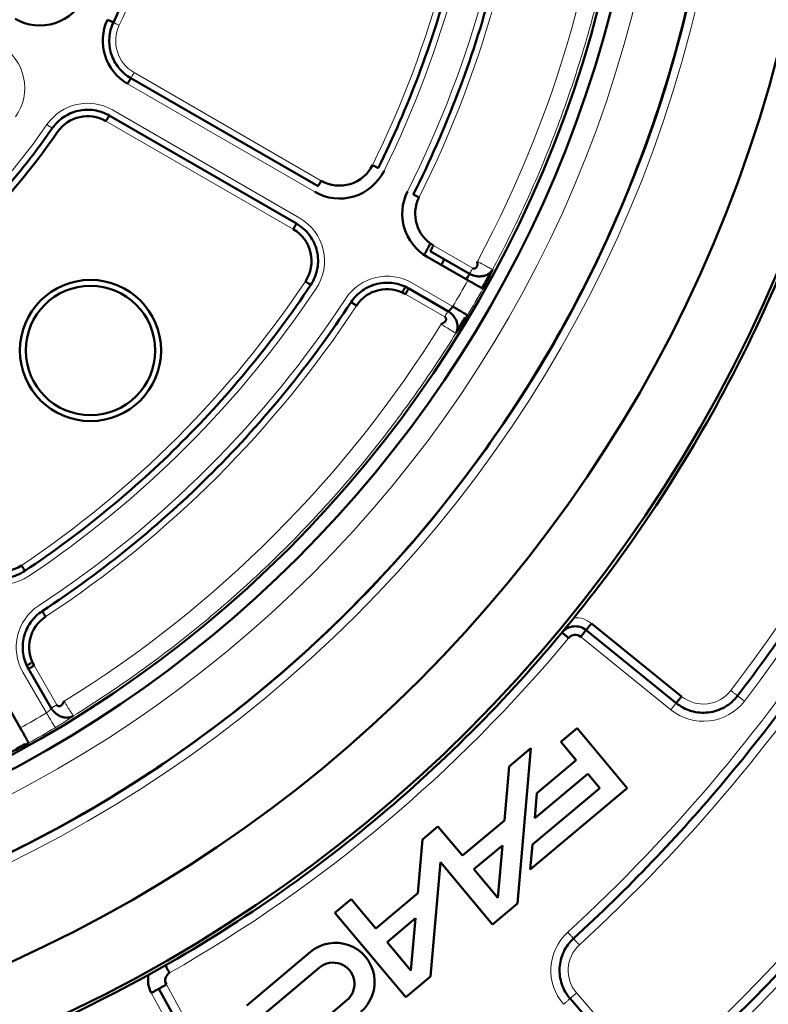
# Model space of a CAD drawing. Header units: millimetres. Extents: x 5 to 579, y 5 to 290.
# Tile 41 of 85: x 249 to 258, y 146 to 158. Entities that reach past the tile are written whole.
import ezdxf

# ---------------------------------------------------------------- set-up
doc = ezdxf.new("R2010")
doc.units = ezdxf.units.MM
doc.layers.add('1', color=7, linetype='Continuous', true_color=0xffffff)

msp = doc.modelspace()

# ---------------------------------------------------------------- linework, layer by layer
at = {"layer": '1', "color": 7, "linetype": 'Continuous', "lineweight": 50}
for p, q in [((252.37676, 155.93172), (250.20579, 157.18513)), ((249.95579, 156.75212), (252.12676, 155.49871)), ((253.67825, 155.18031), (254.13368, 154.91736)), ((254.11417, 154.84202), (253.64075, 155.11535)), ((253.42825, 154.74729), (253.88368, 154.48435)), ((256.53013, 149.94071), (255.48538, 150.78674)), ((255.54831, 150.86445), (256.59306, 150.01842)), ((249.28229, 149.88296), (249.01935, 150.33839)), ((248.65129, 150.1259), (248.92462, 149.65247)), ((255.38003, 149.64967), (255.19247, 149.49228)), ((255.96318, 148.9547), (255.38003, 149.64967)), ((254.84613, 149.41699), (254.59483, 149.20613)), ((254.68856, 147.61601), (254.84613, 149.41699)), ((255.19247, 149.49228), (255.37139, 149.27905)), ((254.59483, 149.20613), (254.5402, 148.5816)), ((255.37139, 149.27905), (254.91532, 148.89636)), ((254.88991, 148.60588), (255.50393, 149.12111)), ((255.50393, 149.12111), (255.64309, 148.95526)), ((254.83781, 148.0104), (255.96318, 148.9547)), ((255.64309, 148.95526), (254.86322, 148.30088)), ((254.91532, 148.89636), (254.88991, 148.60588)), ((253.76758, 148.51199), (253.58792, 148.36123)), ((254.05253, 148.1724), (253.76758, 148.51199)), ((254.5402, 148.5816), (254.05253, 148.1724)), ((253.58792, 148.36123), (253.53328, 147.7367)), ((254.18507, 148.01445), (254.51478, 148.29112)), ((254.51478, 148.29112), (254.46173, 147.68474)), ((254.86322, 148.30088), (254.83781, 148.0104)), ((253.68165, 146.77111), (253.79751, 148.09541)), ((253.79751, 148.09541), (254.40173, 147.37533)), ((254.46173, 147.68474), (254.18507, 148.01445)), ((253.53328, 147.7367), (253.04557, 147.32746)), ((252.76062, 147.66704), (252.57311, 147.5097)), ((253.04557, 147.32746), (252.76062, 147.66704)), ((254.40173, 147.37533), (254.68856, 147.61601)), ((252.57311, 147.5097), (253.39482, 146.53043)), ((253.1781, 147.16951), (253.50787, 147.44621)), ((253.50787, 147.44621), (253.45481, 146.83974)), ((253.45481, 146.83974), (253.1781, 147.16951)), ((252.28822, 147.05532), (251.54981, 146.43573)), ((251.68235, 146.27778), (252.39311, 146.87418)), ((253.39482, 146.53043), (253.68165, 146.77111)), ((251.18237, 145.45341), (250.53062, 146.6292)), ((252.71119, 146.49511), (252.00043, 145.89871)), ((255.2995, 146.51449), (255.92294, 145.7973))]:
    msp.add_line(p, q, dxfattribs=at)
at = {"layer": '1', "color": 2, "linetype": 'Continuous', "lineweight": 13}
for p, q in [((252.41426, 155.99667), (250.24329, 157.25008)), ((252.33926, 155.86677), (250.16829, 157.12018)), ((249.99329, 156.81707), (252.16426, 155.56366)), ((249.91829, 156.68717), (252.08926, 155.43376)), ((254.17118, 154.98231), (253.71575, 155.24526)), ((253.46575, 154.81224), (253.93917, 154.53891)), ((253.39075, 154.68234), (253.84618, 154.4194)), ((255.42244, 150.70902), (256.4672, 149.863)), ((249.34724, 149.92046), (249.0843, 150.3759)), ((249.22773, 149.82747), (248.9544, 150.30089)), ((251.26984, 145.50189), (250.61808, 146.67768)), ((251.09491, 145.40493), (250.44316, 146.58072)), ((255.37497, 146.5801), (255.99841, 145.8629))]:
    msp.add_line(p, q, dxfattribs=at)
at = {"layer": '1', "color": 7, "linetype": 'Continuous', "lineweight": 50}
msp.add_circle((242.31367, 161.45297), 13.9, dxfattribs=at)
for centre, radius, start, end in [((242.31367, 161.45297), 14.75, 270, 90), ((242.31367, 161.45297), 13.75, 270, 90), ((242.31367, 161.45297), 16.70868, 180, 0), ((242.31367, 161.45297), 15.89931, 180, 0), ((249.1513, 158.37129), 0.575, 240, 335.73917), ((250.45579, 157.61814), 0.575, 154.780192, 240), ((249.70579, 156.31911), 0.425, 60, 145.219808), ((242.31367, 161.45297), 8.575, 304.780192, 325.219808), ((252.62676, 156.36473), 0.425, 240, 333.739335), ((252.62676, 156.36473), 0.575, 240, 333.739335), ((253.92825, 155.61332), 0.575, 153.307362, 240), ((253.92825, 155.61332), 0.425, 153.307362, 240), ((251.87676, 155.0657), 0.425, 326.260665, 60), ((242.31367, 161.45297), 12.94, 330.778125, 331.4475), ((242.31359, 161.45295), 13.16967, 330.762478, 331.092058), ((242.31367, 161.45297), 13.50649, 330.744375, 331.062188), ((249.73829, 154.02835), 0.81827, 0, 180), ((249.73829, 154.02835), 0.75, 0, 180), ((253.17825, 154.31428), 0.425, 60, 146.692638), ((242.31367, 161.45297), 12.94, 328.550625, 328.820625), ((249.73829, 154.02835), 0.81827, 180, 0), ((249.73829, 154.02835), 0.75, 180, 0), ((248.70095, 151.88988), 0.425, 210, 303.739335), ((249.45236, 150.58839), 0.425, 123.307362, 210), ((255.35951, 150.63131), 0.1, 51, 140.323928), ((242.31367, 161.45297), 12.94, 301.168125, 301.37625), ((252.57979, 146.70784), 0.45361, 310, 130), ((252.55215, 146.68465), 0.24742, 310, 130), ((250.70554, 146.72616), 0.3, 167.486706, 209), ((250.70554, 146.72616), 0.1, 119.676072, 209)]:
    msp.add_arc(centre, radius, start, end, dxfattribs=at)
at = {"layer": '1', "color": 2, "linetype": 'Continuous', "lineweight": 13}
for centre, radius, start, end in [((242.31367, 161.45297), 14.85, 180, 0), ((242.31367, 161.45297), 14.15, 180, 0), ((242.31367, 161.45297), 13.51828, 331.780188, 358.219812), ((242.31367, 161.45297), 8.575, 334.780192, 355.219808), ((242.31367, 161.45297), 12.425, 333.307362, 356.692638), ((242.31367, 161.45297), 12.575, 333.307362, 356.692638), ((242.31367, 161.45297), 11.925, 333.739335, 356.260665), ((242.31367, 161.45297), 12.075, 333.739335, 356.260665), ((250.45579, 157.61814), 0.425, 154.780192, 240), ((248.4013, 157.07225), 0.575, 324.26083, 60), ((249.70579, 156.31911), 0.575, 60, 145.219808), ((242.31367, 161.45297), 8.425, 304.780192, 325.219808), ((251.87676, 155.0657), 0.575, 326.260665, 60), ((242.31367, 161.45297), 11.925, 303.739335, 326.260665), ((253.17825, 154.31428), 0.575, 60, 146.692638), ((242.31367, 161.45297), 13.52614, 329.258692, 330.741308), ((242.31367, 161.45297), 12.075, 303.739335, 326.260665), ((242.31367, 161.45297), 13.72587, 329.258692, 330.741308), ((242.31367, 161.45297), 12.425, 303.307362, 326.692638), ((242.31367, 161.45297), 12.575, 303.307362, 326.692638), ((242.31367, 161.45297), 13.51828, 301.780188, 328.219812), ((242.31367, 161.45297), 18.7, 322.565653, 337.434347), ((242.31367, 161.45297), 18.9, 322.565653, 337.434347), ((248.70095, 151.88988), 0.575, 210, 303.739335), ((242.31367, 161.45297), 19.2, 312.447017, 327.552983), ((249.45236, 150.58839), 0.575, 123.307362, 210), ((242.31367, 161.45297), 19.4, 312.447017, 327.552983), ((255.35951, 150.63131), 0.3, 51, 92.513294), ((242.31367, 161.45297), 16.85, 299.676072, 320.323928), ((242.31367, 161.45297), 21.15, 312.380755, 327.619245), ((256.84479, 150.32928), 0.4, 231, 322.565653), ((242.31367, 161.45297), 21.35, 312.380755, 327.619245), ((256.84479, 150.32928), 0.6, 231, 322.565653), ((242.31367, 161.45297), 13.52614, 299.258692, 300.741308), ((242.31367, 161.45297), 13.72587, 299.258692, 300.741308), ((255.67685, 146.84252), 0.6, 132.447017, 221), ((255.67685, 146.84252), 0.4, 132.447017, 221), ((242.31367, 161.45297), 21.65, 302.287654, 317.712346), ((242.31367, 161.45297), 21.85, 302.287654, 317.712346)]:
    msp.add_arc(centre, radius, start, end, dxfattribs=at)
at = {"layer": '1', "color": 7, "linetype": 'Continuous', "lineweight": 50}
for points in [[(225.56367, 161.45297), (225.56367, 160.90505), (225.61753, 159.80844), (225.8591, 158.17998), (226.25915, 156.58288), (226.81381, 155.03272), (227.51774, 153.54438), (228.36416, 152.13221), (229.34493, 150.8098), (230.45059, 149.58989), (231.6705, 148.48423), (232.99291, 147.50347), (234.40508, 146.65704), (235.89342, 145.95311), (237.44358, 145.39845), (239.04065, 144.99841), (240.66924, 144.75683), (242.31367, 144.67605), (243.9581, 144.75683), (245.58669, 144.99841), (247.18375, 145.39845), (248.73392, 145.95311), (250.22226, 146.65704), (251.63443, 147.50347), (252.95684, 148.48423), (254.17675, 149.58989), (255.28241, 150.8098), (256.26318, 152.13221), (257.1096, 153.54438), (257.81353, 155.03272), (258.36819, 156.58288), (258.76823, 158.17998), (259.00981, 159.80844), (259.06367, 160.90505), (259.06367, 161.45297)], [(250.00345, 157.83119), (250.11108, 158.05972), (250.30607, 158.52664), (250.53493, 159.25009), (250.69846, 159.99105), (250.76305, 160.49291), (250.7841, 160.74464)], [(253.48153, 155.83792), (253.67243, 156.2176), (254.01572, 156.99704), (254.4087, 158.21212), (254.67592, 159.4609), (254.76833, 160.30756), (254.79285, 160.73182)], [(254.28812, 160.67036), (254.2625, 160.27829), (254.17264, 159.49611), (253.92344, 158.34214), (253.56227, 157.21818), (253.249, 156.49587), (253.07515, 156.14351)], [(250.00345, 157.83119), (249.97719, 157.77545), (249.94525, 157.65294), (249.96757, 157.46524), (250.0563, 157.29834), (250.15243, 157.21594), (250.20579, 157.18513)], [(249.29511, 156.60432), (249.33026, 156.65493), (249.42039, 156.74385), (249.5941, 156.81836), (249.783, 156.82497), (249.90243, 156.78293), (249.95579, 156.75212)], [(247.16232, 154.47153), (247.3698, 154.61562), (247.77213, 154.9225), (248.33205, 155.4346), (248.84415, 155.99452), (249.15102, 156.39684), (249.29511, 156.60432)], [(253.48153, 155.83792), (253.48154, 155.83792), (253.48502, 155.83617), (253.49993, 155.82867), (253.5222, 155.81747), (253.53983, 155.80861), (253.54854, 155.80423)], [(252.12676, 155.49871), (252.18538, 155.46486), (252.2899, 155.37189), (252.37737, 155.18247), (252.38274, 154.9739), (252.33014, 154.84428), (252.29255, 154.78799)], [(252.29255, 154.78799), (252.07432, 154.46125), (251.60541, 153.8288), (250.81261, 152.95403), (249.93784, 152.16123), (249.30539, 151.69233), (248.97865, 151.4741)], [(252.29255, 154.78799), (252.29254, 154.78799), (252.2893, 154.79016), (252.27542, 154.79943), (252.25469, 154.81327), (252.23829, 154.82423), (252.23018, 154.82964)], [(252.76038, 154.58885), (252.79479, 154.64122), (252.88448, 154.73379), (253.06006, 154.81246), (253.25226, 154.82105), (253.37397, 154.77863), (253.42825, 154.74729)], [(254.28842, 154.74441), (254.28727, 154.74505), (254.27648, 154.75109), (254.23718, 154.77311), (254.18046, 154.80489), (254.13612, 154.82973), (254.11417, 154.84202)], [(249.1778, 151.00626), (249.53296, 151.23963), (250.21998, 151.74299), (251.16785, 152.59879), (252.02365, 153.54667), (252.52701, 154.23368), (252.76038, 154.58885)], [(253.93917, 154.53891), (253.96079, 154.52606), (254.00448, 154.50008), (254.06036, 154.46684), (254.09907, 154.44381), (254.1097, 154.43749), (254.11083, 154.43682)], [(257.24182, 150.02536), (257.4889, 150.34813), (257.96227, 151.00991), (258.60637, 152.04638), (259.18193, 153.12242), (259.51836, 153.86326), (259.67435, 154.23863)], [(248.97865, 151.4741), (248.92236, 151.4365), (248.79274, 151.38391), (248.58417, 151.38927), (248.39475, 151.47674), (248.30178, 151.58126), (248.26793, 151.63988)], [(258.60071, 151.09815), (258.37324, 150.74037), (257.89459, 150.03961), (257.10903, 149.03819), (256.25924, 148.09068), (255.65224, 147.4976), (255.3394, 147.21147)], [(249.01935, 150.33839), (248.98801, 150.39267), (248.9456, 150.51438), (248.95419, 150.70658), (249.03285, 150.88216), (249.12542, 150.97185), (249.1778, 151.00626)], [(249.17779, 151.00627), (249.1778, 151.00626), (249.17994, 151.003), (249.18911, 150.98905), (249.20279, 150.96822), (249.21362, 150.95174), (249.21898, 150.94358)], [(255.20558, 150.759), (255.22206, 150.77887), (255.26328, 150.8125), (255.33928, 150.83541), (255.4183, 150.82787), (255.46531, 150.80298), (255.48538, 150.78674)], [(255.48537, 150.78673), (255.48538, 150.78674), (255.48865, 150.79078), (255.50266, 150.80807), (255.52357, 150.83391), (255.54012, 150.85434), (255.54831, 150.86445)], [(256.53013, 149.94071), (256.58154, 149.89908), (256.70247, 149.83582), (256.90543, 149.81947), (257.09889, 149.88297), (257.20161, 149.97283), (257.24182, 150.02536)], [(256.63732, 145.75599), (256.98516, 146.07339), (257.65994, 146.73154), (258.60411, 147.78367), (259.47631, 148.8962), (260.00728, 149.67501), (260.25946, 150.07268)], [(248.92462, 149.65247), (248.93691, 149.63053), (248.96176, 149.58618), (248.99353, 149.52946), (249.01555, 149.49016), (249.02159, 149.47937), (249.02224, 149.47823)], [(255.3394, 147.21147), (255.29217, 147.16828), (255.21372, 147.0624), (255.16516, 146.87181), (255.19165, 146.67693), (255.25751, 146.56279), (255.2995, 146.51449)], [(250.60652, 146.89994), (250.60653, 146.89993), (250.6091, 146.89541), (250.62012, 146.87607), (250.63658, 146.8472), (250.6496, 146.82435), (250.65603, 146.81305)], [(258.4038, 146.81842), (258.07555, 146.45752), (257.39452, 145.75758), (256.30486, 144.77893), (255.15185, 143.87576), (254.34429, 143.32662), (253.93187, 143.06602)]]:
    msp.add_open_spline(points, degree=3, dxfattribs=at)
for points, knots in [([(257.06367, 161.45297), (257.06367, 160.97047), (257.01624, 160.00481), (256.80351, 158.57079), (256.45123, 157.16438), (255.9628, 155.79932), (255.34292, 154.48869), (254.59756, 153.24514), (253.7339, 152.08063), (252.76026, 151.00638), (251.68601, 150.03274), (250.5215, 149.16908), (249.27795, 148.42372), (247.96732, 147.80384), (246.60225, 147.31541), (245.19588, 146.96313), (243.76208, 146.75045), (242.79704, 146.70301), (242.31469, 146.70297)], [0, 0, 0, 0, 0.06250275, 0.1250055, 0.18750826, 0.25001101, 0.31251376, 0.37501651, 0.43751927, 0.50002202, 0.56252477, 0.62502752, 0.68753028, 0.75003303, 0.81253578, 0.87503853, 0.93754129, 1, 1, 1, 1]), ([(249.9356, 157.86315), (249.94442, 157.85899), (249.96226, 157.85059), (249.98482, 157.83997), (249.9999, 157.83286), (250.00344, 157.83119), (250.00344, 157.83119)], [0, 0, 0, 0, 0.25024982, 0.50049963, 0.75074945, 1, 1, 1, 1]), ([(250.20579, 157.18513), (250.20576, 157.18509), (250.20552, 157.18467), (250.20459, 157.18305), (250.20387, 157.18181), (250.20199, 157.17856), (250.20083, 157.17655), (250.1981, 157.17182), (250.19654, 157.16911), (250.19307, 157.1631), (250.19116, 157.1598), (250.18708, 157.15273), (250.18491, 157.14896), (250.18037, 157.14111), (250.17801, 157.13702), (250.1732, 157.12868), (250.17074, 157.12443), (250.16829, 157.12018)], [0, 0, 0, 0, 0.11950619, 0.11950619, 0.24529102, 0.24529102, 0.37107585, 0.37107585, 0.49686068, 0.49686068, 0.62264551, 0.62264551, 0.74843034, 0.74843034, 0.87421517, 0.87421517, 1, 1, 1, 1]), ([(249.95579, 156.75212), (249.95576, 156.75207), (249.95552, 156.75166), (249.95459, 156.75004), (249.95387, 156.7488), (249.95199, 156.74555), (249.95083, 156.74353), (249.9481, 156.73881), (249.94654, 156.7361), (249.94307, 156.73009), (249.94116, 156.72679), (249.93708, 156.71972), (249.93491, 156.71595), (249.93037, 156.7081), (249.92801, 156.70401), (249.9232, 156.69567), (249.92074, 156.69142), (249.91829, 156.68717)], [0, 0, 0, 0, 0.11950619, 0.11950619, 0.24529102, 0.24529102, 0.37107585, 0.37107585, 0.49686068, 0.49686068, 0.62264551, 0.62264551, 0.74843034, 0.74843034, 0.87421517, 0.87421517, 1, 1, 1, 1]), ([(253.00789, 156.17669), (253.01664, 156.17237), (253.03433, 156.16365), (253.05669, 156.15262), (253.07163, 156.14524), (253.07515, 156.14351), (253.07515, 156.14351)], [0, 0, 0, 0, 0.25024982, 0.50049963, 0.75074945, 1, 1, 1, 1]), ([(252.37676, 155.93172), (252.37679, 155.93177), (252.37702, 155.93218), (252.37796, 155.9338), (252.37867, 155.93504), (252.38055, 155.93829), (252.38171, 155.94031), (252.38444, 155.94503), (252.38601, 155.94774), (252.38948, 155.95375), (252.39138, 155.95705), (252.39547, 155.96412), (252.39764, 155.96789), (252.40218, 155.97574), (252.40454, 155.97983), (252.40935, 155.98817), (252.4118, 155.99242), (252.41426, 155.99667)], [0, 0, 0, 0, 0.11950619, 0.11950619, 0.24529102, 0.24529102, 0.37107585, 0.37107585, 0.49686068, 0.49686068, 0.62264551, 0.62264551, 0.74843034, 0.74843034, 0.87421517, 0.87421517, 1, 1, 1, 1]), ([(252.08926, 155.43376), (252.09171, 155.43801), (252.09417, 155.44226), (252.09898, 155.4506), (252.10134, 155.45469), (252.10588, 155.46254), (252.10805, 155.46631), (252.11213, 155.47338), (252.11404, 155.47668), (252.11751, 155.48269), (252.11908, 155.4854), (252.1218, 155.49012), (252.12296, 155.49214), (252.12484, 155.49539), (252.12556, 155.49663), (252.12651, 155.49828), (252.12676, 155.49871), (252.12676, 155.4987)], [0, 0, 0, 0, 0.12524183, 0.12524183, 0.25048366, 0.25048366, 0.3757255, 0.3757255, 0.50096733, 0.50096733, 0.62620916, 0.62620916, 0.75145099, 0.75145099, 0.87669283, 0.87669283, 1, 1, 1, 1]), ([(253.71575, 155.24526), (253.71329, 155.24101), (253.71084, 155.23676), (253.70602, 155.22842), (253.70366, 155.22433), (253.69913, 155.21647), (253.69695, 155.21271), (253.69287, 155.20564), (253.69097, 155.20234), (253.6875, 155.19632), (253.68593, 155.19361), (253.6832, 155.18889), (253.68204, 155.18688), (253.68016, 155.18362), (253.67945, 155.18238), (253.6785, 155.18074), (253.67825, 155.18031), (253.67825, 155.18031)], [0, 0, 0, 0, 0.12524183, 0.12524183, 0.25048366, 0.25048366, 0.3757255, 0.3757255, 0.50096733, 0.50096733, 0.62620916, 0.62620916, 0.75145099, 0.75145099, 0.87669283, 0.87669283, 1, 1, 1, 1]), ([(254.17118, 154.98231), (254.17332, 154.98108), (254.17794, 154.97911), (254.1851, 154.978), (254.19201, 154.97852), (254.19843, 154.98042), (254.20422, 154.98343), (254.20929, 154.98729), (254.21357, 154.99179), (254.21708, 154.99671), (254.21983, 155.00189), (254.22189, 155.00716), (254.22333, 155.01241), (254.22425, 155.01754), (254.22473, 155.0225), (254.22488, 155.02724), (254.22478, 155.03175), (254.22452, 155.03603), (254.22417, 155.0401), (254.2238, 155.04395), (254.2235, 155.04761), (254.22332, 155.05108), (254.22339, 155.05439), (254.22383, 155.05759), (254.22467, 155.05985), (254.22517, 155.06078)], [0, 0, 0, 0, 0.04176792, 0.08283676, 0.12489329, 0.16890988, 0.21527425, 0.26398128, 0.31478604, 0.36730141, 0.42105537, 0.47552497, 0.53015688, 0.58438077, 0.63761897, 0.68929309, 0.73882866, 0.7856581, 0.82922448, 0.86898675, 0.90443417, 0.93512764, 0.96082283, 0.98183642, 1, 1, 1, 1]), ([(254.13368, 154.91736), (254.13641, 154.91579), (254.14191, 154.91278), (254.15285, 154.90745), (254.1705, 154.90021), (254.19417, 154.89328), (254.22119, 154.88853), (254.25245, 154.88638), (254.2816, 154.88876), (254.31516, 154.89682), (254.34052, 154.9073), (254.36055, 154.92069), (254.37079, 154.92906), (254.37793, 154.9356), (254.38417, 154.94245), (254.38936, 154.94881), (254.39332, 154.95392), (254.39647, 154.95835), (254.39913, 154.96267), (254.40049, 154.9651), (254.40115, 154.96634)], [0, 0, 0, 0, 0.03539992, 0.07034527, 0.1359325, 0.24665324, 0.34002568, 0.42669968, 0.56266262, 0.61495281, 0.74631311, 0.81465431, 0.84216241, 0.87325749, 0.90913278, 0.92941931, 0.9516946, 0.9755128, 0.98756556, 1, 1, 1, 1]), ([(254.40115, 154.96633), (254.40099, 154.96595), (254.40067, 154.96518), (254.40019, 154.96402), (254.39969, 154.96283), (254.39918, 154.96163), (254.39866, 154.9604), (254.39813, 154.95916), (254.39759, 154.95791), (254.39703, 154.95663), (254.39647, 154.95534), (254.3959, 154.95403), (254.39532, 154.9527), (254.39472, 154.95135), (254.39412, 154.94998), (254.3935, 154.9486), (254.39287, 154.9472), (254.39224, 154.94578), (254.39159, 154.94434), (254.39093, 154.94289), (254.39026, 154.94142), (254.38958, 154.93993), (254.38889, 154.93842), (254.38819, 154.93689), (254.38748, 154.93535), (254.38675, 154.93379), (254.38602, 154.93221), (254.38528, 154.93061), (254.38452, 154.929), (254.38375, 154.92736), (254.38138, 154.92232), (254.37721, 154.91356), (254.37087, 154.90051), (254.36405, 154.88672), (254.3568, 154.87231), (254.34919, 154.85738), (254.34126, 154.84206), (254.33301, 154.82632), (254.3265, 154.81406), (254.32194, 154.80554), (254.31944, 154.80089), (254.31692, 154.79622), (254.3144, 154.79155), (254.31186, 154.78687), (254.3093, 154.78218), (254.30674, 154.77748), (254.30416, 154.77278), (254.30157, 154.76807), (254.29896, 154.76335), (254.29634, 154.75863), (254.29371, 154.75389), (254.29107, 154.74915), (254.2893, 154.74599), (254.28842, 154.74441)], [0, 0, 0, 0, 0.00871413, 0.01741809, 0.02611264, 0.03479859, 0.04347672, 0.05214782, 0.06081268, 0.0694721, 0.07812686, 0.08677777, 0.09542563, 0.10407123, 0.11271538, 0.12135886, 0.13000249, 0.13864706, 0.14729337, 0.15594223, 0.16459442, 0.17325075, 0.18191202, 0.19057901, 0.19925252, 0.20793335, 0.21662228, 0.2253201, 0.23402759, 0.24274555, 0.25147474, 0.31402248, 0.376463, 0.43909559, 0.50221677, 0.56470866, 0.62691171, 0.68911495, 0.75160737, 0.76945607, 0.78726251, 0.8050331, 0.82277428, 0.84049253, 0.85819434, 0.87588624, 0.89357476, 0.91126643, 0.92896777, 0.94668531, 0.96442555, 0.98219497, 1, 1, 1, 1]), ([(253.42825, 154.74729), (253.42822, 154.74725), (253.42798, 154.74683), (253.42705, 154.74522), (253.42633, 154.74398), (253.42445, 154.74072), (253.42329, 154.73871), (253.42056, 154.73399), (253.419, 154.73128), (253.41553, 154.72526), (253.41362, 154.72196), (253.40954, 154.71489), (253.40737, 154.71113), (253.40283, 154.70327), (253.40047, 154.69918), (253.39566, 154.69084), (253.3932, 154.68659), (253.39075, 154.68234)], [0, 0, 0, 0, 0.11950619, 0.11950619, 0.24529102, 0.24529102, 0.37107585, 0.37107585, 0.49686068, 0.49686068, 0.62264551, 0.62264551, 0.74843034, 0.74843034, 0.87421517, 0.87421517, 1, 1, 1, 1]), ([(252.82306, 154.54766), (252.81491, 154.55302), (252.79842, 154.56385), (252.77759, 154.57754), (252.76366, 154.58669), (252.76038, 154.58884), (252.76038, 154.58884)], [0, 0, 0, 0, 0.25024982, 0.50049963, 0.75074945, 1, 1, 1, 1]), ([(253.88368, 154.48435), (253.88376, 154.48431), (253.88392, 154.48422), (253.88419, 154.48411), (253.88448, 154.48403), (253.88481, 154.48396), (253.88517, 154.48392), (253.88557, 154.48391), (253.886, 154.48393), (253.88647, 154.48399), (253.88699, 154.48408), (253.88755, 154.48422), (253.88815, 154.48441), (253.8888, 154.48464), (253.8895, 154.48493), (253.89025, 154.48528), (253.89106, 154.4857), (253.89286, 154.48669), (253.89566, 154.48853), (253.89945, 154.49151), (253.90273, 154.49435), (253.90535, 154.49678), (253.90748, 154.49888), (253.9094, 154.50083), (253.91132, 154.50285), (253.91324, 154.50493), (253.91515, 154.50707), (253.91705, 154.50925), (253.91894, 154.51147), (253.92081, 154.51373), (253.92266, 154.51601), (253.92448, 154.5183), (253.92627, 154.52061), (253.92803, 154.52293), (253.92975, 154.52525), (253.93144, 154.52756), (253.93308, 154.52986), (253.93467, 154.53215), (253.93622, 154.53442), (253.93772, 154.53667), (253.93869, 154.53817), (253.93917, 154.53891)], [0, 0, 0, 0, 0.01178983, 0.02410138, 0.03693474, 0.05028999, 0.0641672, 0.07856644, 0.09348776, 0.10893121, 0.12489684, 0.14138468, 0.15839478, 0.17592716, 0.19398186, 0.2125589, 0.23165831, 0.25128011, 0.33518968, 0.4050773, 0.46093561, 0.50275937, 0.53301162, 0.56280259, 0.59213337, 0.62100514, 0.64941911, 0.67737657, 0.70487885, 0.73192737, 0.75852362, 0.78466915, 0.81036561, 0.83561473, 0.86041833, 0.88477835, 0.90869682, 0.93217587, 0.9552178, 0.97782499, 1, 1, 1, 1]), ([(253.975, 154.22822), (253.97574, 154.22942), (253.97717, 154.23181), (253.97958, 154.23627), (253.98184, 154.24122), (253.98429, 154.2472), (253.98719, 154.25488), (253.99001, 154.2637), (253.9921, 154.27316), (253.99423, 154.28621), (253.99581, 154.31025), (253.99221, 154.33745), (253.98241, 154.37055), (253.96989, 154.39698), (253.95241, 154.42298), (253.93479, 154.444), (253.91694, 154.46104), (253.90185, 154.4727), (253.89177, 154.47951), (253.88641, 154.48277), (253.88368, 154.48435)], [0, 0, 0, 0, 0.01243444, 0.0244872, 0.0483054, 0.07058069, 0.09086722, 0.12674251, 0.15783759, 0.18534569, 0.25368689, 0.38504719, 0.43733738, 0.57330032, 0.65997432, 0.75334676, 0.8640675, 0.92965473, 0.96460008, 1, 1, 1, 1]), ([(254.11083, 154.43682), (254.11038, 154.43607), (254.10949, 154.43456), (254.10815, 154.43231), (254.1068, 154.43006), (254.10546, 154.42781), (254.10411, 154.42557), (254.10277, 154.42333), (254.10143, 154.42109), (254.10008, 154.41886), (254.09874, 154.41663), (254.0974, 154.4144), (254.09605, 154.41218), (254.09471, 154.40996), (254.09336, 154.40774), (254.09202, 154.40553), (254.09068, 154.40332), (254.08933, 154.40111), (254.08799, 154.39891), (254.08665, 154.39671), (254.0853, 154.39452), (254.08396, 154.39232), (254.08262, 154.39013), (254.08127, 154.38795), (254.07993, 154.38577), (254.07859, 154.38359), (254.07724, 154.38141), (254.0759, 154.37924), (254.07456, 154.37707), (254.07321, 154.37491), (254.06908, 154.36825), (254.06219, 154.35725), (254.05269, 154.34224), (254.04338, 154.3277), (254.03426, 154.31365), (254.0254, 154.30017), (254.01687, 154.28737), (254.00874, 154.27535), (254.0029, 154.26687), (253.99909, 154.26139), (253.99712, 154.25858), (253.9952, 154.25584), (253.9933, 154.25316), (253.99145, 154.25055), (253.98964, 154.24801), (253.98786, 154.24554), (253.98612, 154.24314), (253.98441, 154.2408), (253.98275, 154.23854), (253.98112, 154.23634), (253.97954, 154.2342), (253.97799, 154.23214), (253.97647, 154.23014), (253.97549, 154.22887), (253.97501, 154.22823)], [0, 0, 0, 0, 0.00859828, 0.01718764, 0.02576881, 0.03434251, 0.04290946, 0.05147039, 0.06002604, 0.06857712, 0.07712438, 0.08566855, 0.09421035, 0.10275053, 0.11128981, 0.11982894, 0.12836865, 0.13690966, 0.14545273, 0.15399857, 0.16254792, 0.17110152, 0.1796601, 0.18822438, 0.1967951, 0.20537297, 0.21395873, 0.2225531, 0.2311568, 0.23977055, 0.24839506, 0.31086319, 0.37305829, 0.43526945, 0.49778559, 0.56088217, 0.62350651, 0.68595525, 0.74852753, 0.76538961, 0.78221297, 0.79900327, 0.81576621, 0.83250752, 0.84923297, 0.86594831, 0.88265932, 0.89937178, 0.91609148, 0.9328242, 0.94957568, 0.96635167, 0.98315788, 1, 1, 1, 1]), ([(253.84618, 154.4194), (253.84832, 154.41816), (253.85233, 154.41514), (253.85688, 154.4095), (253.85988, 154.40325), (253.86145, 154.39674), (253.86174, 154.39023), (253.86092, 154.38391), (253.85917, 154.37795), (253.85666, 154.37245), (253.85355, 154.36748), (253.85002, 154.36306), (253.8462, 154.35919), (253.84221, 154.35583), (253.83816, 154.35293), (253.83412, 154.35043), (253.83016, 154.34826), (253.82632, 154.34635), (253.82263, 154.34462), (253.81911, 154.343), (253.81579, 154.34144), (253.81269, 154.33986), (253.80986, 154.33814), (253.80731, 154.33616), (253.80578, 154.33431), (253.80522, 154.33341)], [0, 0, 0, 0, 0.04176792, 0.08283676, 0.12489329, 0.16890988, 0.21527425, 0.26398128, 0.31478604, 0.36730141, 0.42105537, 0.47552497, 0.53015688, 0.58438077, 0.63761897, 0.68929309, 0.73882866, 0.7856581, 0.82922448, 0.86898675, 0.90443417, 0.93512764, 0.96082283, 0.98183642, 1, 1, 1, 1]), ([(248.937, 151.53647), (248.94242, 151.52835), (248.95337, 151.51195), (248.96722, 151.49122), (248.97647, 151.47736), (248.97865, 151.4741), (248.97865, 151.4741)], [0, 0, 0, 0, 0.25024982, 0.50049963, 0.75074945, 1, 1, 1, 1]), ([(255.48538, 150.78674), (255.48534, 150.78669), (255.48493, 150.78619), (255.48336, 150.78425), (255.48216, 150.78277), (255.47901, 150.77887), (255.47706, 150.77646), (255.47248, 150.77081), (255.46986, 150.76757), (255.46403, 150.76038), (255.46083, 150.75643), (255.45398, 150.74797), (255.45033, 150.74346), (255.44272, 150.73406), (255.43876, 150.72917), (255.43068, 150.71919), (255.42656, 150.71411), (255.42244, 150.70902)], [0, 0, 0, 0, 0.12014796, 0.12014796, 0.24584111, 0.24584111, 0.37153426, 0.37153426, 0.49722741, 0.49722741, 0.62292056, 0.62292056, 0.7486137, 0.7486137, 0.87430685, 0.87430685, 1, 1, 1, 1]), ([(255.28255, 150.69515), (255.27254, 150.70345), (255.2523, 150.72024), (255.22671, 150.74146), (255.2096, 150.75566), (255.20558, 150.75899), (255.20558, 150.75899)], [0, 0, 0, 0, 0.25018781, 0.50037562, 0.75056344, 1, 1, 1, 1]), ([(249.0843, 150.3759), (249.08005, 150.37344), (249.0758, 150.37099), (249.06746, 150.36617), (249.06337, 150.36381), (249.05552, 150.35928), (249.05175, 150.3571), (249.04468, 150.35302), (249.04138, 150.35111), (249.03537, 150.34764), (249.03266, 150.34608), (249.02793, 150.34335), (249.02592, 150.34219), (249.02267, 150.34031), (249.02143, 150.33959), (249.01978, 150.33864), (249.01935, 150.3384), (249.01935, 150.3384)], [0, 0, 0, 0, 0.12524183, 0.12524183, 0.25048366, 0.25048366, 0.3757255, 0.3757255, 0.50096733, 0.50096733, 0.62620916, 0.62620916, 0.75145099, 0.75145099, 0.87669283, 0.87669283, 1, 1, 1, 1]), ([(256.59306, 150.01842), (256.58488, 150.00832), (256.56833, 149.98788), (256.54741, 149.96205), (256.53342, 149.94477), (256.53013, 149.94071), (256.53013, 149.94071)], [0, 0, 0, 0, 0.25018781, 0.50037562, 0.75056344, 1, 1, 1, 1]), ([(249.28229, 149.88296), (249.28387, 149.88023), (249.28713, 149.87488), (249.29394, 149.86479), (249.3056, 149.8497), (249.32264, 149.83186), (249.34366, 149.81424), (249.36966, 149.79675), (249.3961, 149.78423), (249.42919, 149.77443), (249.45639, 149.77083), (249.48043, 149.77241), (249.49348, 149.77454), (249.50294, 149.77663), (249.51177, 149.77945), (249.51944, 149.78235), (249.52542, 149.7848), (249.53037, 149.78707), (249.53483, 149.78948), (249.53722, 149.7909), (249.53842, 149.79164)], [0, 0, 0, 0, 0.03539992, 0.07034527, 0.1359325, 0.24665324, 0.34002568, 0.42669968, 0.56266262, 0.61495281, 0.74631311, 0.81465431, 0.84216241, 0.87325749, 0.90913278, 0.92941931, 0.9516946, 0.9755128, 0.98756556, 1, 1, 1, 1]), ([(249.34724, 149.92046), (249.34848, 149.91832), (249.3515, 149.91431), (249.35714, 149.90976), (249.36339, 149.90676), (249.3699, 149.9052), (249.37642, 149.9049), (249.38273, 149.90572), (249.3887, 149.90747), (249.39419, 149.90998), (249.39917, 149.91309), (249.40358, 149.91662), (249.40746, 149.92045), (249.41081, 149.92444), (249.41371, 149.92849), (249.41621, 149.93252), (249.41838, 149.93648), (249.4203, 149.94032), (249.42203, 149.94401), (249.42364, 149.94753), (249.4252, 149.95086), (249.42679, 149.95395), (249.4285, 149.95678), (249.43048, 149.95933), (249.43233, 149.96087), (249.43323, 149.96142)], [0, 0, 0, 0, 0.04176792, 0.08283676, 0.12489329, 0.16890988, 0.21527425, 0.26398128, 0.31478604, 0.36730141, 0.42105537, 0.47552497, 0.53015688, 0.58438077, 0.63761897, 0.68929309, 0.73882866, 0.7856581, 0.82922448, 0.86898675, 0.90443417, 0.93512764, 0.96082283, 0.98183642, 1, 1, 1, 1]), ([(249.02224, 149.47823), (249.02147, 149.4778), (249.01994, 149.47694), (249.01765, 149.47566), (249.01536, 149.47439), (249.01308, 149.47311), (249.01079, 149.47184), (249.00851, 149.47057), (249.00623, 149.46931), (249.00394, 149.46804), (249.00167, 149.46678), (248.99939, 149.46553), (248.99711, 149.46427), (248.99484, 149.46302), (248.99257, 149.46178), (248.9903, 149.46053), (248.98803, 149.45929), (248.98576, 149.45805), (248.9835, 149.45681), (248.98124, 149.45558), (248.97897, 149.45435), (248.97671, 149.45313), (248.97446, 149.4519), (248.9722, 149.45068), (248.96995, 149.44946), (248.96769, 149.44825), (248.96544, 149.44704), (248.96319, 149.44583), (248.96095, 149.44462), (248.9587, 149.44342), (248.95179, 149.43972), (248.94033, 149.43363), (248.92459, 149.42538), (248.90926, 149.41745), (248.89434, 149.40984), (248.87993, 149.40259), (248.86614, 149.39578), (248.85309, 149.38944), (248.84379, 149.38501), (248.83775, 149.38217), (248.83464, 149.38072), (248.8316, 149.37931), (248.82862, 149.37794), (248.82571, 149.3766), (248.82287, 149.37531), (248.8201, 149.37406), (248.81739, 149.37285), (248.81475, 149.37168), (248.81217, 149.37055), (248.80966, 149.36946), (248.80722, 149.3684), (248.80485, 149.36739), (248.80254, 149.36642), (248.80105, 149.3658), (248.80031, 149.36549)], [0, 0, 0, 0, 0.00859828, 0.01718764, 0.02576881, 0.03434251, 0.04290946, 0.05147039, 0.06002604, 0.06857712, 0.07712438, 0.08566855, 0.09421035, 0.10275053, 0.11128981, 0.11982894, 0.12836865, 0.13690966, 0.14545273, 0.15399857, 0.16254792, 0.17110152, 0.1796601, 0.18822438, 0.1967951, 0.20537297, 0.21395873, 0.2225531, 0.2311568, 0.23977055, 0.24839506, 0.31086319, 0.37305829, 0.43526945, 0.49778559, 0.56088217, 0.62350651, 0.68595525, 0.74852753, 0.76538961, 0.78221297, 0.79900327, 0.81576621, 0.83250752, 0.84923297, 0.86594831, 0.88265932, 0.89937178, 0.91609148, 0.9328242, 0.94957568, 0.96635167, 0.98315788, 1, 1, 1, 1]), ([(250.61808, 146.67768), (250.61236, 146.67451), (250.60663, 146.67134), (250.5954, 146.66511), (250.5899, 146.66206), (250.57932, 146.6562), (250.57425, 146.65339), (250.56473, 146.64811), (250.56028, 146.64564), (250.55219, 146.64116), (250.54854, 146.63913), (250.54218, 146.63561), (250.53947, 146.63411), (250.53509, 146.63168), (250.53342, 146.63075), (250.5312, 146.62952), (250.53062, 146.6292), (250.53062, 146.6292)], [0, 0, 0, 0, 0.12518365, 0.12518365, 0.2503673, 0.2503673, 0.37555094, 0.37555094, 0.50073459, 0.50073459, 0.62591824, 0.62591824, 0.75110189, 0.75110189, 0.87628553, 0.87628553, 1, 1, 1, 1]), ([(250.53062, 146.6292), (250.53057, 146.62917), (250.53001, 146.62886), (250.52782, 146.62765), (250.52615, 146.62673), (250.52177, 146.6243), (250.51906, 146.62279), (250.5127, 146.61927), (250.50905, 146.61725), (250.50096, 146.61276), (250.49651, 146.61029), (250.48699, 146.60502), (250.48192, 146.6022), (250.47134, 146.59634), (250.46584, 146.59329), (250.45461, 146.58707), (250.44888, 146.58389), (250.44316, 146.58072)], [0, 0, 0, 0, 0.12014796, 0.12014796, 0.24584111, 0.24584111, 0.37153426, 0.37153426, 0.49722741, 0.49722741, 0.62292056, 0.62292056, 0.7486137, 0.7486137, 0.87430685, 0.87430685, 1, 1, 1, 1])]:
    msp.add_open_spline(points, degree=3, knots=knots, dxfattribs=at)
at = {"layer": '1', "color": 2, "linetype": 'Continuous', "lineweight": 13}
for points, knots in [([(256.02506, 161.02682), (256.01686, 160.76319), (256.00106, 160.49979), (255.9543, 159.97434), (255.92335, 159.71229), (255.84637, 159.19041), (255.80036, 158.93058), (255.69343, 158.41401), (255.63251, 158.15727), (255.49598, 157.64772), (255.42036, 157.39491), (255.25468, 156.89408), (255.16462, 156.64606), (254.97034, 156.15561), (254.86612, 155.91319), (254.64389, 155.43476), (254.52587, 155.19875), (254.40115, 154.96634)], [0, 0, 0, 0, 0.125, 0.125, 0.25, 0.25, 0.375, 0.375, 0.5, 0.5, 0.625, 0.625, 0.75, 0.75, 0.875, 0.875, 1, 1, 1, 1]), ([(254.22517, 155.06078), (254.24733, 155.04889), (254.29212, 155.02485), (254.34941, 154.99411), (254.3891, 154.97281), (254.39999, 154.96696), (254.40114, 154.96634), (254.40115, 154.96634), (254.40115, 154.96634)], [0, 0, 0, 0, 0.24999955, 0.49999909, 0.74999864, 0.99999818, 0.99999818, 1, 1, 1, 1]), ([(254.13368, 154.91736), (254.13371, 154.91741), (254.13394, 154.91782), (254.13488, 154.91944), (254.13559, 154.92068), (254.13747, 154.92393), (254.13864, 154.92595), (254.14136, 154.93067), (254.14293, 154.93338), (254.1464, 154.93939), (254.1483, 154.94269), (254.15239, 154.94976), (254.15456, 154.95353), (254.1591, 154.96139), (254.16146, 154.96547), (254.16627, 154.97381), (254.16872, 154.97806), (254.17118, 154.98231)], [0, 0, 0, 0, 0.11950619, 0.11950619, 0.24529102, 0.24529102, 0.37107585, 0.37107585, 0.49686068, 0.49686068, 0.62264551, 0.62264551, 0.74843034, 0.74843034, 0.87421517, 0.87421517, 1, 1, 1, 1]), ([(253.88368, 154.48435), (253.88368, 154.48435), (253.88173, 154.48097), (253.87338, 154.46652), (253.86092, 154.44493), (253.85106, 154.42785), (253.84618, 154.4194)], [0, 0, 0, 0, 0.25000004, 0.50000005, 0.75000004, 1, 1, 1, 1]), ([(253.80522, 154.33341), (253.8266, 154.32016), (253.86981, 154.29339), (253.92508, 154.25915), (253.96337, 154.23543), (253.97388, 154.22892), (253.975, 154.22822)], [0, 0, 0, 0, 0.24999996, 0.49999995, 0.74999996, 1, 1, 1, 1]), ([(249.22773, 149.82747), (249.22808, 149.8277), (249.22879, 149.82815), (249.22985, 149.82885), (249.23091, 149.82955), (249.23198, 149.83027), (249.23306, 149.83099), (249.23414, 149.83173), (249.23522, 149.83248), (249.23631, 149.83324), (249.2374, 149.83401), (249.23849, 149.83479), (249.23959, 149.83557), (249.24069, 149.83637), (249.24179, 149.83718), (249.24289, 149.838), (249.24399, 149.83882), (249.24509, 149.83965), (249.24618, 149.84049), (249.24728, 149.84134), (249.24838, 149.8422), (249.24947, 149.84306), (249.25056, 149.84393), (249.25164, 149.8448), (249.25273, 149.84568), (249.2538, 149.84656), (249.25487, 149.84745), (249.25593, 149.84835), (249.25699, 149.84925), (249.25803, 149.85015), (249.25907, 149.85105), (249.26009, 149.85196), (249.26111, 149.85287), (249.26211, 149.85378), (249.2631, 149.85469), (249.26408, 149.8556), (249.26505, 149.85651), (249.26599, 149.85742), (249.26692, 149.85833), (249.26784, 149.85924), (249.26873, 149.86015), (249.27016, 149.86162), (249.27229, 149.86392), (249.27513, 149.86719), (249.27811, 149.87098), (249.28011, 149.87402), (249.28128, 149.87621), (249.28189, 149.87753), (249.28231, 149.8787), (249.28258, 149.87971), (249.28272, 149.88059), (249.28274, 149.88134), (249.28267, 149.88198), (249.28252, 149.88252), (249.28237, 149.88282), (249.28229, 149.88296)], [0, 0, 0, 0, 0.01047851, 0.0210543, 0.03172763, 0.04249881, 0.05336808, 0.06433572, 0.07540199, 0.08656712, 0.09783137, 0.10919497, 0.12065815, 0.13222114, 0.14388415, 0.1556474, 0.16751109, 0.17947543, 0.19154062, 0.20370683, 0.21597428, 0.22834313, 0.24081356, 0.25338576, 0.26605988, 0.2788361, 0.29171457, 0.30469546, 0.31777892, 0.33096511, 0.34425416, 0.35764622, 0.37114143, 0.38473993, 0.39844186, 0.41224734, 0.42615651, 0.44016948, 0.45428639, 0.46850735, 0.48283248, 0.49726189, 0.53907279, 0.5949262, 0.6648169, 0.7487375, 0.78325424, 0.81612094, 0.8473377, 0.87690466, 0.90482198, 0.93108987, 0.9557086, 0.9786785, 1, 1, 1, 1]), ([(249.28229, 149.88296), (249.28234, 149.88299), (249.28275, 149.88323), (249.28437, 149.88416), (249.28561, 149.88488), (249.28886, 149.88676), (249.29088, 149.88792), (249.2956, 149.89065), (249.29831, 149.89221), (249.30432, 149.89568), (249.30762, 149.89759), (249.31469, 149.90167), (249.31846, 149.90385), (249.32632, 149.90838), (249.3304, 149.91074), (249.33874, 149.91555), (249.34299, 149.91801), (249.34724, 149.92046)], [0, 0, 0, 0, 0.11950619, 0.11950619, 0.24529102, 0.24529102, 0.37107585, 0.37107585, 0.49686068, 0.49686068, 0.62264551, 0.62264551, 0.74843034, 0.74843034, 0.87421517, 0.87421517, 1, 1, 1, 1]), ([(249.43323, 149.96142), (249.44648, 149.94004), (249.47325, 149.89683), (249.50749, 149.84156), (249.53122, 149.80327), (249.53773, 149.79276), (249.53842, 149.79165), (249.53842, 149.79165), (249.53842, 149.79164)], [0, 0, 0, 0, 0.24999955, 0.49999909, 0.74999864, 0.99999818, 0.99999818, 1, 1, 1, 1]), ([(249.22773, 149.82747), (249.24059, 149.80585), (249.26657, 149.76217), (249.2998, 149.70628), (249.32283, 149.66757), (249.32915, 149.65694), (249.32982, 149.65581)], [0, 0, 0, 0, 0.24999989, 0.49999986, 0.74999989, 1, 1, 1, 1]), ([(249.32982, 149.65581), (249.33768, 149.66048), (249.35335, 149.66988), (249.38425, 149.68871), (249.43617, 149.72112), (249.49573, 149.76038), (249.52778, 149.78347), (249.53841, 149.79164)], [0, 0, 0, 0, 0.09041218, 0.18073133, 0.36089567, 0.71782423, 1, 1, 1, 1]), ([(255.2995, 146.51449), (255.29945, 146.51445), (255.29897, 146.51403), (255.29708, 146.51239), (255.29564, 146.51114), (255.29186, 146.50785), (255.28952, 146.50582), (255.28403, 146.50105), (255.28088, 146.49831), (255.2739, 146.49224), (255.27006, 146.4889), (255.26185, 146.48176), (255.25747, 146.47796), (255.24834, 146.47002), (255.24359, 146.46589), (255.2339, 146.45747), (255.22896, 146.45318), (255.22402, 146.44888)], [0, 0, 0, 0, 0.12014796, 0.12014796, 0.24584111, 0.24584111, 0.37153426, 0.37153426, 0.49722741, 0.49722741, 0.62292056, 0.62292056, 0.7486137, 0.7486137, 0.87430685, 0.87430685, 1, 1, 1, 1])]:
    msp.add_open_spline(points, degree=3, knots=knots, dxfattribs=at)
for points in [[(250.00344, 157.83119), (250.00345, 157.83119), (250.00698, 157.82953), (250.02208, 157.82242), (250.04463, 157.81179), (250.06247, 157.80339), (250.0713, 157.79923)], [(250.20578, 157.18513), (250.20579, 157.18514), (250.20774, 157.18851), (250.21608, 157.20297), (250.22855, 157.22456), (250.23841, 157.24164), (250.24329, 157.25008)], [(249.29512, 156.60432), (249.29511, 156.60432), (249.29191, 156.60655), (249.2782, 156.61607), (249.25772, 156.63029), (249.24152, 156.64154), (249.23351, 156.6471)], [(254.351, 154.89835), (254.32472, 154.8501), (254.29815, 154.802), (254.2713, 154.75407)], [(254.07541, 154.41581), (254.05342, 154.37905), (254.03125, 154.34239), (254.00892, 154.30584)], [(253.975, 154.22822), (253.83609, 154.004), (253.54532, 153.56358), (253.07182, 152.9292), (252.56253, 152.32316), (252.01915, 151.7475), (251.44348, 151.20412), (250.83745, 150.69482), (250.20306, 150.22132), (249.76264, 149.93055), (249.53842, 149.79164)], [(257.24182, 150.02535), (257.24181, 150.02536), (257.23768, 150.02852), (257.22001, 150.04205), (257.19362, 150.06225), (257.17274, 150.07824), (257.16241, 150.08614)], [(257.24181, 150.02536), (257.24182, 150.02535), (257.24595, 150.02219), (257.26362, 150.00867), (257.29001, 149.98846), (257.31089, 149.97248), (257.32122, 149.96457)], [(256.53013, 149.94071), (256.53013, 149.94071), (256.52686, 149.93667), (256.51285, 149.91937), (256.49193, 149.89354), (256.47538, 149.8731), (256.4672, 149.863)], [(248.98086, 149.47763), (248.94363, 149.4569), (248.9063, 149.43635), (248.86888, 149.41597)], [(255.3394, 147.21147), (255.33939, 147.21147), (255.33588, 147.21531), (255.32086, 147.23173), (255.29843, 147.25626), (255.28068, 147.27566), (255.27191, 147.28526)], [(255.33939, 147.21147), (255.3394, 147.21147), (255.34291, 147.20763), (255.35793, 147.19121), (255.38036, 147.16668), (255.39811, 147.14728), (255.40689, 147.13768)], [(255.29949, 146.51449), (255.2995, 146.51449), (255.30342, 146.5179), (255.32022, 146.5325), (255.3453, 146.55431), (255.36515, 146.57156), (255.37497, 146.5801)]]:
    msp.add_open_spline(points, degree=3, dxfattribs=at)

doc.saveas('drawing.dxf')
